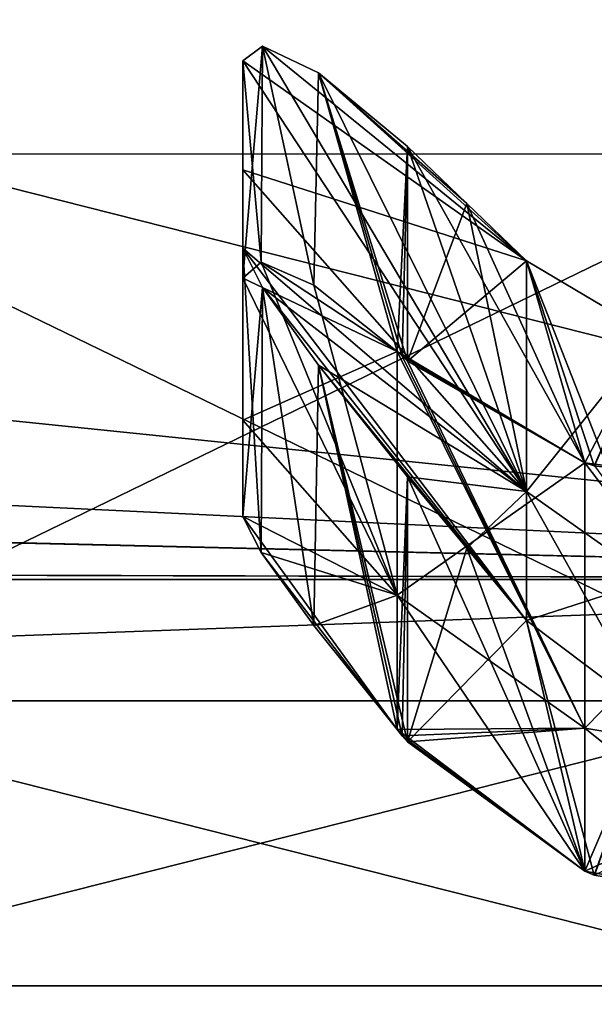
# Model space of a CAD drawing. Header units: metres. Extents: x -46 to 104, y -30 to 30.
# Tile 28 of 127: x 11.45 to 13.15, y -10.45 to -7.54. Entities that reach past the tile are written whole.
import ezdxf

# ---------------------------------------------------------------- set-up
doc = ezdxf.new("R2010")
doc.units = ezdxf.units.M
doc.layers.add('solid_122529', color=7, linetype='CONTINUOUS')

msp = doc.modelspace()

# ---------------------------------------------------------------- linework, layer by layer
at = {"layer": 'solid_122529'}
for points in [[(11.041972, -6.861111, 577.673462), (11.876332, -5.287035, 585.5), (10.383819, -7.821529, 585.5)], [(11.45173, -6.010332, 585.749756), (10.383819, -7.821529, 585.5), (11.876332, -5.287035, 585.5)], [(10.375798, -7.832165, 550.5), (11.870115, -5.300978, 550.5), (11.041972, -6.861111, 558.326477)], [(11.451614, -6.010271, 550.25), (11.870115, -5.300978, 550.5), (10.375798, -7.832165, 550.5)], [(10.5, -5.675944, 8.833496), (13.828889, -5.676729, 8.833162), (13.828889, -7.93537, 6.876038)], [(10.5, -7.935764, 6.875546), (10.5, -5.675944, 8.833496), (13.828889, -7.93537, 6.876038)], [(10.5, -5.675944, -8.833496), (10.5, -7.935764, -6.875546), (13.828889, -5.676729, -8.833162)], [(13.828889, -5.676729, 1091.16687), (10.5, -5.675944, 1091.166504), (10.5, -7.935764, 1093.124512)], [(13.828889, -7.93537, 1106.876099), (10.5, -7.935764, 1106.875488), (10.5, -5.675944, 1108.833496)], [(13.828889, -7.93537, 1106.876099), (10.5, -5.675944, 1108.833496), (13.828889, -5.676729, 1108.83313)], [(10.5, -7.935764, -6.875546), (13.828889, -7.93537, -6.876038), (13.828889, -5.676729, -8.833162)], [(13.828889, -5.676729, 1091.16687), (10.5, -7.935764, 1093.124512), (13.828889, -7.93537, 1093.123901)], [(16, -9.192387, -9.192389), (-40.5, -9.192948, -9.191648), (-40.5, -6.499179, -11.258723)], [(16, -6.499997, -11.258332), (16, -9.192387, -9.192389), (-40.5, -6.499179, -11.258723)], [(16, -6.499997, 1111.258301), (-40.5, -6.499179, 1111.258667), (-40.5, -9.192948, 1109.19165)], [(16, -9.192387, 1109.192383), (16, -6.499997, 1111.258301), (-40.5, -9.192948, 1109.19165)], [(2.251472, -8.867946, 9.505764), (16, -9.192387, 9.192389), (16, -6.499997, 11.258332)], [(4.409133, -8.017077, 10.233596), (2.251472, -8.867946, 9.505764), (16, -6.499997, 11.258332)], [(6.192521, -6.737092, 11.118074), (4.409133, -8.017077, 10.233596), (16, -6.499997, 11.258332)], [(6.215284, -6.716105, 1088.869263), (16, -6.499997, 1088.741699), (16, -9.192387, 1090.807617)], [(4.431393, -8.004786, 1089.756836), (6.215284, -6.716105, 1088.869263), (16, -9.192387, 1090.807617)], [(12.171475, -7.617017, 1103.687988), (12.113009, -7.660475, 1103.429565), (12.167589, -8.255059, 1104.142334)], [(12.171475, -7.617017, 1103.687988), (12.951815, -8.933072, 1102.902588), (12.113009, -7.660475, 1103.429565)], [(12.171475, -7.617017, 1096.312012), (12.113009, -8.302355, 1096.104126), (12.113009, -7.660475, 1096.570435)], [(12.171475, -7.617017, 1096.312012), (12.167589, -8.255059, 1095.857666), (12.113009, -8.302355, 1096.104126)], [(12.951815, -8.251217, 1095.512085), (12.171475, -7.617017, 1096.312012), (12.113009, -7.660475, 1096.570435)], [(12.171475, -7.617017, 3.687998), (12.113009, -7.660475, 3.42956), (12.167589, -8.255059, 4.142334)], [(12.171475, -7.617017, 3.687998), (12.951815, -8.933072, 2.902531), (12.113009, -7.660475, 3.42956)], [(12.171475, -7.617017, -3.687998), (12.113009, -8.302355, -3.895913), (12.113009, -7.660475, -3.42956)], [(12.171475, -7.617017, -3.687998), (12.167589, -8.255059, -4.142334), (12.113009, -8.302355, -3.895913)], [(12.951815, -8.251217, -4.487971), (12.171475, -7.617017, -3.687998), (12.113009, -7.660475, -3.42956)], [(12.171475, -7.617017, 1103.687988), (12.167589, -8.255059, 1104.142334), (12.32296, -8.323039, 1104.414307)], [(12.171475, -7.617017, 1096.312012), (12.32296, -8.323039, 1095.585693), (12.167589, -8.255059, 1095.857666)], [(12.171475, -7.617017, 3.687998), (12.167589, -8.255059, 4.142334), (12.32296, -8.323039, 4.414359)], [(12.171475, -7.617017, -3.687998), (12.32296, -8.323039, -4.414359), (12.167589, -8.255059, -4.142334)], [(12.171475, -7.617017, 1103.687988), (12.32296, -8.323039, 1104.414307), (12.336622, -7.695836, 1103.970337)], [(12.336622, -7.695836, 1096.029663), (12.32296, -8.323039, 1095.585693), (12.171475, -7.617017, 1096.312012)], [(12.171475, -7.617017, 1103.687988), (12.336622, -7.695836, 1103.970337), (12.951815, -8.933072, 1102.902588)], [(12.951815, -8.251217, 1095.512085), (12.336622, -7.695836, 1096.029663), (12.171475, -7.617017, 1096.312012)], [(12.171475, -7.617017, 3.687998), (12.32296, -8.323039, 4.414359), (12.336622, -7.695836, 3.970279)], [(12.336622, -7.695836, -3.970279), (12.32296, -8.323039, -4.414359), (12.171475, -7.617017, -3.687998)], [(12.171475, -7.617017, 3.687998), (12.336622, -7.695836, 3.970279), (12.951815, -8.933072, 2.902531)], [(12.951815, -8.251217, -4.487971), (12.336622, -7.695836, -3.970279), (12.171475, -7.617017, -3.687998)], [(12.113009, -8.722083, 1102.834106), (12.113009, -7.660475, 1103.429565), (12.113009, -7.982305, 1102.59375)], [(12.951815, -8.933072, 1102.902588), (12.113009, -7.982305, 1102.59375), (12.113009, -7.660475, 1103.429565)], [(12.113009, -8.722083, 1102.834106), (12.113009, -8.302355, 1103.895874), (12.113009, -7.660475, 1103.429565)], [(12.167589, -8.255059, 1104.142334), (12.113009, -7.660475, 1103.429565), (12.113009, -8.302355, 1103.895874)], [(12.113009, -7.660475, 1096.570435), (12.113009, -8.302355, 1096.104126), (12.113009, -8.722, 1097.165649)], [(12.113009, -7.982238, 1097.406006), (12.113009, -7.660475, 1096.570435), (12.113009, -8.722, 1097.165649)], [(12.951815, -8.251217, 1095.512085), (12.113009, -7.660475, 1096.570435), (12.113009, -7.982238, 1097.406006)], [(12.113009, -8.722083, 2.834052), (12.113009, -7.660475, 3.42956), (12.113009, -7.982305, 2.593756)], [(12.951815, -8.933072, 2.902531), (12.113009, -7.982305, 2.593756), (12.113009, -7.660475, 3.42956)], [(12.113009, -8.722083, 2.834052), (12.113009, -8.302355, 3.895913), (12.113009, -7.660475, 3.42956)], [(12.167589, -8.255059, 4.142334), (12.113009, -7.660475, 3.42956), (12.113009, -8.302355, 3.895913)], [(12.113009, -7.660475, -3.42956), (12.113009, -8.302355, -3.895913), (12.113009, -8.722, -2.834328)], [(12.113009, -7.982238, -2.593963), (12.113009, -7.660475, -3.42956), (12.113009, -8.722, -2.834328)], [(12.951815, -8.251217, -4.487971), (12.113009, -7.660475, -3.42956), (12.113009, -7.982238, -2.593963)], [(12.336622, -7.695836, 1103.970337), (12.32296, -8.323039, 1104.414307), (12.568792, -8.518709, 1104.668701)], [(12.336622, -7.695836, 1096.029663), (12.568792, -8.518709, 1095.331299), (12.32296, -8.323039, 1095.585693)], [(12.336622, -7.695836, 3.970279), (12.32296, -8.323039, 4.414359), (12.568792, -8.518709, 4.668716)], [(12.336622, -7.695836, -3.970279), (12.568792, -8.518709, -4.668716), (12.32296, -8.323039, -4.414359)], [(12.336622, -7.695836, 1103.970337), (12.568792, -8.518709, 1104.668701), (12.584155, -8.532859, 1104.68042)], [(12.59992, -7.913297, 1095.768921), (12.568792, -8.518709, 1095.331299), (12.336622, -7.695836, 1096.029663)], [(12.336622, -7.695836, 1103.970337), (12.584155, -8.532859, 1104.68042), (12.59992, -8.547141, 1104.691528)], [(12.336622, -7.695836, 1103.970337), (12.59992, -8.547141, 1104.691528), (12.59992, -7.913297, 1104.231079)], [(12.336622, -7.695836, 1103.970337), (12.59992, -7.913297, 1104.231079), (12.951815, -8.933072, 1102.902588)], [(12.336622, -7.695836, 1096.029663), (12.951815, -8.251217, 1095.512085), (12.774848, -8.081326, 1095.641235)], [(12.774848, -8.081326, 1095.641235), (12.59992, -7.913297, 1095.768921), (12.336622, -7.695836, 1096.029663)], [(12.336622, -7.695836, 3.970279), (12.568792, -8.518709, 4.668716), (12.584155, -8.532859, 4.680388)], [(12.59992, -7.913297, -4.231068), (12.568792, -8.518709, -4.668716), (12.336622, -7.695836, -3.970279)], [(12.336622, -7.695836, 3.970279), (12.584155, -8.532859, 4.680388), (12.59992, -8.547141, 4.691583)], [(12.336622, -7.695836, 3.970279), (12.59992, -8.547141, 4.691583), (12.59992, -7.913297, 4.231068)], [(12.336622, -7.695836, 3.970279), (12.59992, -7.913297, 4.231068), (12.951815, -8.933072, 2.902531)], [(12.336622, -7.695836, -3.970279), (12.951815, -8.251217, -4.487971), (12.774848, -8.081326, -4.35881)], [(12.774848, -8.081326, -4.35881), (12.59992, -7.913297, -4.231068), (12.336622, -7.695836, -3.970279)], [(10.5, -7.935764, 6.875546), (13.828889, -7.93537, 6.876038), (13.828889, -9.551136, 4.361857)], [(10.5, -9.55102, -4.361573), (13.828889, -9.551136, -4.361857), (13.828889, -7.93537, -6.876038)], [(10.5, -7.935764, -6.875546), (10.5, -9.55102, -4.361573), (13.828889, -7.93537, -6.876038)], [(13.828889, -7.93537, 1093.123901), (10.5, -7.935764, 1093.124512), (10.5, -9.55102, 1095.638428)], [(13.828889, -7.93537, 1093.123901), (10.5, -9.55102, 1095.638428), (13.828889, -9.551136, 1095.638184)], [(13.828889, -9.551136, 1104.361816), (10.5, -7.935764, 1106.875488), (13.828889, -7.93537, 1106.876099)], [(10.5, -9.55102, 4.361573), (10.5, -7.935764, 6.875546), (13.828889, -9.551136, 4.361857)], [(13.828889, -9.551136, 1104.361816), (10.5, -9.55102, 1104.361572), (10.5, -7.935764, 1106.875488)], [(12.59992, -7.913297, 1095.768921), (12.584159, -8.532862, 1095.31958), (12.568792, -8.518709, 1095.331299)], [(12.59992, -7.913297, -4.231068), (12.584159, -8.532862, -4.680391), (12.568792, -8.518709, -4.668716)], [(12.59992, -7.913297, 1095.768921), (12.59992, -8.547141, 1095.308472), (12.584159, -8.532862, 1095.31958)], [(12.59992, -7.913297, -4.231068), (12.59992, -8.547141, -4.691583), (12.584159, -8.532862, -4.680391)], [(12.59992, -7.913297, 1104.231079), (12.59992, -8.547141, 1104.691528), (13.123723, -8.847932, 1104.927124)], [(12.59992, -7.913297, 1104.231079), (13.123723, -8.847932, 1104.927124), (12.774865, -8.081343, 1104.358765)], [(12.774848, -8.081326, 1095.641235), (12.59992, -8.547141, 1095.308472), (12.59992, -7.913297, 1095.768921)], [(12.59992, -7.913297, 1104.231079), (12.774865, -8.081343, 1104.358765), (12.951815, -8.933072, 1102.902588)], [(12.59992, -7.913297, 4.231068), (12.59992, -8.547141, 4.691583), (13.123723, -8.847932, 4.927074)], [(12.59992, -7.913297, 4.231068), (13.123723, -8.847932, 4.927074), (12.774865, -8.081343, 4.358823)], [(12.774848, -8.081326, -4.35881), (12.59992, -8.547141, -4.691583), (12.59992, -7.913297, -4.231068)], [(12.59992, -7.913297, 4.231068), (12.774865, -8.081343, 4.358823), (12.951815, -8.933072, 2.902531)], [(12.113009, -7.982238, 1097.406006), (12.113009, -8.722, 1097.165649), (12.113009, -9.006707, 1098.271851)], [(12.113009, -8.2133, 1098.271851), (12.113009, -7.982238, 1097.406006), (12.113009, -9.006707, 1098.271851)], [(12.951815, -8.933072, 1097.097412), (12.113009, -7.982238, 1097.406006), (12.113009, -8.2133, 1098.271851)], [(12.951815, -8.933072, 1097.097412), (12.951815, -8.251217, 1095.512085), (12.113009, -7.982238, 1097.406006)], [(12.113009, -7.982238, -2.593963), (12.113009, -8.722, -2.834328), (12.113009, -9.006707, -1.728142)], [(12.113009, -8.2133, -1.728142), (12.113009, -7.982238, -2.593963), (12.113009, -9.006707, -1.728142)], [(12.951815, -8.933072, -2.902531), (12.113009, -7.982238, -2.593963), (12.113009, -8.2133, -1.728142)], [(12.951815, -8.933072, -2.902531), (12.951815, -8.251217, -4.487971), (12.113009, -7.982238, -2.593963)], [(12.113009, -8.722083, 1102.834106), (12.113009, -7.982305, 1102.59375), (12.113009, -8.2133, 1101.728149)], [(12.951815, -8.933072, 1102.902588), (12.113009, -8.2133, 1101.728149), (12.113009, -7.982305, 1102.59375)], [(12.113009, -8.722083, 2.834052), (12.113009, -7.982305, 2.593756), (12.113009, -8.2133, 1.728142)], [(12.951815, -8.933072, 2.902531), (12.113009, -8.2133, 1.728142), (12.113009, -7.982305, 2.593756)], [(2.264904, -8.864511, 1090.491089), (4.431393, -8.004786, 1089.756836), (16, -9.192387, 1090.807617)], [(12.951815, -8.251217, 1095.512085), (12.59992, -8.547141, 1095.308472), (12.774848, -8.081326, 1095.641235)], [(12.951815, -8.251217, -4.487971), (12.59992, -8.547141, -4.691583), (12.774848, -8.081326, -4.35881)], [(12.774865, -8.081343, 1104.358765), (13.123723, -8.847932, 1104.927124), (12.951815, -8.251217, 1104.487915)], [(12.774865, -8.081343, 1104.358765), (12.951815, -8.251217, 1104.487915), (12.951815, -8.933072, 1102.902588)], [(12.774865, -8.081343, 4.358823), (13.123723, -8.847932, 4.927074), (12.951815, -8.251217, 4.487971)], [(12.774865, -8.081343, 4.358823), (12.951815, -8.251217, 4.487971), (12.951815, -8.933072, 2.902531)], [(12.113009, -9.006707, 1101.728149), (12.113009, -8.722083, 1102.834106), (12.113009, -8.2133, 1101.728149)], [(12.171475, -8.330048, 1101.49353), (12.113009, -9.006707, 1101.728149), (12.113009, -8.2133, 1101.728149)], [(12.951815, -8.933072, 1102.902588), (12.951815, -9.313337, 1101.219116), (12.113009, -8.2133, 1101.728149)], [(12.171475, -8.330048, 1101.49353), (12.113009, -8.2133, 1101.728149), (12.951815, -9.313337, 1101.219116)], [(12.167589, -9.113287, 1098.499023), (12.113009, -8.2133, 1098.271851), (12.113009, -9.006707, 1098.271851)], [(12.171475, -8.330048, 1098.50647), (12.113009, -8.2133, 1098.271851), (12.167589, -9.113287, 1098.499023)], [(12.171475, -8.330048, 1098.50647), (12.951815, -8.933072, 1097.097412), (12.113009, -8.2133, 1098.271851)], [(12.113009, -9.006707, 1.728142), (12.113009, -8.722083, 2.834052), (12.113009, -8.2133, 1.728142)], [(12.171475, -8.330048, 1.493518), (12.113009, -9.006707, 1.728142), (12.113009, -8.2133, 1.728142)], [(12.951815, -8.933072, 2.902531), (12.951815, -9.313337, 1.219098), (12.113009, -8.2133, 1.728142)], [(12.171475, -8.330048, 1.493518), (12.113009, -8.2133, 1.728142), (12.951815, -9.313337, 1.219098)], [(12.167589, -9.113287, -1.500983), (12.113009, -8.2133, -1.728142), (12.113009, -9.006707, -1.728142)], [(12.171475, -8.330048, -1.493518), (12.113009, -8.2133, -1.728142), (12.167589, -9.113287, -1.500983)], [(12.171475, -8.330048, -1.493518), (12.951815, -8.933072, -2.902531), (12.113009, -8.2133, -1.728142)], [(12.568792, -8.518709, 1104.668701), (12.167589, -8.255059, 1104.142334), (12.113009, -8.302355, 1103.895874)], [(12.167589, -8.255059, 1095.857666), (12.568792, -9.238735, 1096.998169), (12.113009, -8.302355, 1096.104126)], [(12.568792, -8.518709, 4.668716), (12.167589, -8.255059, 4.142334), (12.113009, -8.302355, 3.895913)], [(12.167589, -8.255059, -4.142334), (12.568792, -9.238735, -3.001847), (12.113009, -8.302355, -3.895913)], [(12.568792, -8.518709, 1104.668701), (12.32296, -8.323039, 1104.414307), (12.167589, -8.255059, 1104.142334)], [(12.167589, -8.255059, 1095.857666), (12.32296, -8.323039, 1095.585693), (12.568792, -9.238735, 1096.998169)], [(12.568792, -8.518709, 4.668716), (12.32296, -8.323039, 4.414359), (12.167589, -8.255059, 4.142334)], [(12.167589, -8.255059, -4.142334), (12.32296, -8.323039, -4.414359), (12.568792, -9.238735, -3.001847)], [(12.951815, -8.251217, 1095.512085), (13.12372, -8.847929, 1095.072876), (12.59992, -8.547141, 1095.308472)], [(12.951815, -8.251217, -4.487971), (13.12372, -8.847929, -4.927073), (12.59992, -8.547141, -4.691583)], [(12.951815, -8.251217, 1104.487915), (13.123723, -8.847932, 1104.927124), (13.151624, -8.857116, 1104.934692)], [(13.321526, -8.471086, 1104.659668), (12.951815, -8.251217, 1104.487915), (13.151624, -8.857116, 1104.934692)], [(13.321472, -8.471069, 1095.340332), (13.12372, -8.847929, 1095.072876), (12.951815, -8.251217, 1095.512085)], [(13.321779, -9.195023, 1102.987671), (12.951815, -8.933072, 1102.902588), (12.951815, -8.251217, 1104.487915)], [(13.321526, -8.471086, 1104.659668), (13.321779, -9.195023, 1102.987671), (12.951815, -8.251217, 1104.487915)], [(13.321472, -8.471069, 1095.340332), (12.951815, -8.251217, 1095.512085), (12.951815, -8.933072, 1097.097412)], [(12.951815, -8.251217, 4.487971), (13.123723, -8.847932, 4.927074), (13.151624, -8.857116, 4.93465)], [(13.321526, -8.471086, 4.659682), (12.951815, -8.251217, 4.487971), (13.151624, -8.857116, 4.93465)], [(13.321472, -8.471069, -4.659668), (13.12372, -8.847929, -4.927073), (12.951815, -8.251217, -4.487971)], [(13.321779, -9.195023, 2.987636), (12.951815, -8.933072, 2.902531), (12.951815, -8.251217, 4.487971)], [(13.321526, -8.471086, 4.659682), (13.321779, -9.195023, 2.987636), (12.951815, -8.251217, 4.487971)], [(13.321472, -8.471069, -4.659668), (12.951815, -8.251217, -4.487971), (12.951815, -8.933072, -2.902531)], [(12.568792, -8.518709, 1104.668701), (12.113009, -8.302355, 1103.895874), (12.113009, -8.722083, 1102.834106)], [(12.568792, -9.238735, 1096.998169), (12.113009, -8.722, 1097.165649), (12.113009, -8.302355, 1096.104126)], [(12.568792, -8.518709, 4.668716), (12.113009, -8.302355, 3.895913), (12.113009, -8.722083, 2.834052)], [(12.568792, -9.238735, -3.001847), (12.113009, -8.722, -2.834328), (12.113009, -8.302355, -3.895913)], [(12.171475, -8.330048, 1101.49353), (12.167589, -9.113287, 1101.500977), (12.113009, -9.006707, 1101.728149)], [(12.171475, -8.330048, 1.493518), (12.167589, -9.113287, 1.500983), (12.113009, -9.006707, 1.728142)], [(12.171475, -8.330048, 1101.49353), (12.32296, -9.328175, 1101.320923), (12.167589, -9.113287, 1101.500977)], [(12.171475, -8.330048, 1098.50647), (12.167589, -9.113287, 1098.499023), (12.32296, -9.328175, 1098.679077)], [(12.171475, -8.330048, 1.493518), (12.32296, -9.328175, 1.320868), (12.167589, -9.113287, 1.500983)], [(12.171475, -8.330048, -1.493518), (12.167589, -9.113287, -1.500983), (12.32296, -9.328175, -1.320868)], [(12.336622, -8.559733, 1101.311523), (12.32296, -9.328175, 1101.320923), (12.171475, -8.330048, 1101.49353)], [(12.171475, -8.330048, 1098.50647), (12.32296, -9.328175, 1098.679077), (12.336622, -8.559733, 1098.688477)], [(12.336622, -8.559733, 1101.311523), (12.171475, -8.330048, 1101.49353), (12.951815, -9.313337, 1101.219116)], [(12.171475, -8.330048, 1098.50647), (12.336622, -8.559733, 1098.688477), (12.951815, -8.933072, 1097.097412)], [(12.336622, -8.559733, 1.311476), (12.32296, -9.328175, 1.320868), (12.171475, -8.330048, 1.493518)], [(12.171475, -8.330048, -1.493518), (12.32296, -9.328175, -1.320868), (12.336622, -8.559733, -1.311476)], [(12.336622, -8.559733, 1.311476), (12.171475, -8.330048, 1.493518), (12.951815, -9.313337, 1.219098)], [(12.171475, -8.330048, -1.493518), (12.336622, -8.559733, -1.311476), (12.951815, -8.933072, -2.902531)], [(12.32296, -8.323039, 1095.585693), (12.568792, -8.518709, 1095.331299), (12.568792, -9.238735, 1096.998169)], [(12.32296, -8.323039, -4.414359), (12.568792, -8.518709, -4.668716), (12.568792, -9.238735, -3.001847)], [(13.321472, -8.471069, 1095.340332), (12.951815, -8.933072, 1097.097412), (13.321779, -9.195018, 1097.012329)], [(13.321472, -8.471069, -4.659668), (12.951815, -8.933072, -2.902531), (13.321779, -9.195018, -2.98765)], [(13.321472, -8.471069, 1095.340332), (13.152021, -8.857242, 1095.065186), (13.12372, -8.847929, 1095.072876)], [(13.321472, -8.471069, -4.659668), (13.152021, -8.857242, -4.934754), (13.12372, -8.847929, -4.927073)], [(13.321526, -8.471086, 1104.659668), (13.151624, -8.857116, 1104.934692), (13.805645, -8.937024, 1105.013916)], [(13.321526, -8.471086, 4.659682), (13.151624, -8.857116, 4.93465), (13.805645, -8.937024, 5.013876)], [(12.568792, -9.238735, 1103.001831), (12.568792, -8.518709, 1104.668701), (12.113009, -8.722083, 1102.834106)], [(12.568792, -9.238735, 3.001847), (12.568792, -8.518709, 4.668716), (12.113009, -8.722083, 2.834052)], [(13.123723, -8.847932, 1104.927124), (12.568792, -8.518709, 1104.668701), (12.568792, -9.238735, 1103.001831)], [(13.123723, -8.847932, 1104.927124), (12.584155, -8.532859, 1104.68042), (12.568792, -8.518709, 1104.668701)], [(13.123739, -9.63166, 1096.870483), (12.568792, -9.238735, 1096.998169), (12.568792, -8.518709, 1095.331299)], [(12.584159, -8.532862, 1095.31958), (13.123739, -9.63166, 1096.870483), (12.568792, -8.518709, 1095.331299)], [(13.123723, -8.847932, 4.927074), (12.568792, -8.518709, 4.668716), (12.568792, -9.238735, 3.001847)], [(13.123723, -8.847932, 4.927074), (12.584155, -8.532859, 4.680388), (12.568792, -8.518709, 4.668716)], [(13.123739, -9.63166, -3.129511), (12.568792, -9.238735, -3.001847), (12.568792, -8.518709, -4.668716)], [(12.584159, -8.532862, -4.680391), (13.123739, -9.63166, -3.129511), (12.568792, -8.518709, -4.668716)], [(13.123723, -8.847932, 1104.927124), (12.59992, -8.547141, 1104.691528), (12.584155, -8.532859, 1104.68042)], [(13.123723, -8.847932, 4.927074), (12.59992, -8.547141, 4.691583), (12.584155, -8.532859, 4.680388)], [(12.584159, -8.532862, 1095.31958), (12.59992, -8.547141, 1095.308472), (13.123739, -9.63166, 1096.870483)], [(12.584159, -8.532862, -4.680391), (12.59992, -8.547141, -4.691583), (13.123739, -9.63166, -3.129511)], [(12.59992, -8.547141, 1095.308472), (13.12372, -8.847929, 1095.072876), (13.123739, -9.63166, 1096.870483)], [(12.59992, -8.547141, -4.691583), (13.12372, -8.847929, -4.927073), (13.123739, -9.63166, -3.129511)], [(12.336622, -8.559733, 1101.311523), (12.568792, -9.635983, 1101.230103), (12.32296, -9.328175, 1101.320923)], [(12.336622, -8.559733, 1098.688477), (12.32296, -9.328175, 1098.679077), (12.568792, -9.635983, 1098.769897)], [(12.336622, -8.559733, 1.311476), (12.568792, -9.635983, 1.230101), (12.32296, -9.328175, 1.320868)], [(12.336622, -8.559733, -1.311476), (12.32296, -9.328175, -1.320868), (12.568792, -9.635983, -1.230101)], [(12.336622, -8.559733, 1101.311523), (12.59992, -8.888951, 1101.228271), (12.568792, -9.635983, 1101.230103)], [(12.336622, -8.559733, 1098.688477), (12.568792, -9.635983, 1098.769897), (12.584155, -9.654291, 1098.770996)], [(12.336622, -8.559733, 1098.688477), (12.584155, -9.654291, 1098.770996), (12.59992, -9.672426, 1098.771729)], [(12.336622, -8.559733, 1098.688477), (12.59992, -9.672426, 1098.771729), (12.59992, -8.888951, 1098.771729)], [(12.774848, -9.099975, 1101.223755), (12.59992, -8.888951, 1101.228271), (12.336622, -8.559733, 1101.311523)], [(12.336622, -8.559733, 1101.311523), (12.951815, -9.313337, 1101.219116), (12.774848, -9.099975, 1101.223755)], [(12.336622, -8.559733, 1098.688477), (12.59992, -8.888951, 1098.771729), (12.951815, -8.933072, 1097.097412)], [(12.336622, -8.559733, 1.311476), (12.59992, -8.888951, 1.228313), (12.568792, -9.635983, 1.230101)], [(12.336622, -8.559733, -1.311476), (12.568792, -9.635983, -1.230101), (12.584155, -9.654291, -1.228975)], [(12.336622, -8.559733, -1.311476), (12.584155, -9.654291, -1.228975), (12.59992, -9.672426, -1.228313)], [(12.336622, -8.559733, -1.311476), (12.59992, -9.672426, -1.228313), (12.59992, -8.888951, -1.228313)], [(12.774848, -9.099975, 1.223732), (12.59992, -8.888951, 1.228313), (12.336622, -8.559733, 1.311476)], [(12.336622, -8.559733, 1.311476), (12.951815, -9.313337, 1.219098), (12.774848, -9.099975, 1.223732)], [(12.336622, -8.559733, -1.311476), (12.59992, -8.888951, -1.228313), (12.951815, -8.933072, -2.902531)], [(12.568792, -9.238735, 1096.998169), (12.113009, -9.006707, 1098.271851), (12.113009, -8.722, 1097.165649)], [(12.568792, -9.238735, -3.001847), (12.113009, -9.006707, -1.728142), (12.113009, -8.722, -2.834328)], [(12.568792, -9.238735, 1103.001831), (12.113009, -8.722083, 1102.834106), (12.113009, -9.006707, 1101.728149)], [(12.568792, -9.238735, 3.001847), (12.113009, -8.722083, 2.834052), (12.113009, -9.006707, 1.728142)], [(2.264904, -8.864511, 1090.491089), (16, -9.192387, 1090.807617), (0, -9.15, 1090.765381)], [(2.251472, -8.867946, 9.505764), (0, -9.15, 9.234582), (16, -9.192387, 9.192389)], [(13.123739, -9.631656, 1103.129517), (13.123723, -8.847932, 1104.927124), (12.568792, -9.238735, 1103.001831)], [(13.123739, -9.631656, 3.12952), (13.123723, -8.847932, 4.927074), (12.568792, -9.238735, 3.001847)], [(13.805773, -9.745878, 1096.833374), (13.123739, -9.63166, 1096.870483), (13.12372, -8.847929, 1095.072876)], [(13.152021, -8.857242, 1095.065186), (13.805773, -9.745878, 1096.833374), (13.12372, -8.847929, 1095.072876)], [(13.805773, -9.745878, -3.166623), (13.123739, -9.63166, -3.129511), (13.12372, -8.847929, -4.927073)], [(13.152021, -8.857242, -4.934754), (13.805773, -9.745878, -3.166623), (13.12372, -8.847929, -4.927073)], [(13.805645, -8.937024, 1105.013916), (13.123723, -8.847932, 1104.927124), (13.123739, -9.631656, 1103.129517)], [(13.151624, -8.857116, 1104.934692), (13.123723, -8.847932, 1104.927124), (13.805645, -8.937024, 1105.013916)], [(13.805645, -8.937024, 5.013876), (13.123723, -8.847932, 4.927074), (13.123739, -9.631656, 3.12952)], [(13.151624, -8.857116, 4.93465), (13.123723, -8.847932, 4.927074), (13.805645, -8.937024, 5.013876)], [(12.59992, -8.888951, 1101.228271), (12.584159, -9.654295, 1101.229004), (12.568792, -9.635983, 1101.230103)], [(12.59992, -8.888951, 1.228313), (12.584159, -9.654295, 1.228975), (12.568792, -9.635983, 1.230101)], [(12.59992, -8.888951, 1101.228271), (12.59992, -9.672426, 1101.228271), (12.584159, -9.654295, 1101.229004)], [(12.59992, -8.888951, 1.228313), (12.59992, -9.672426, 1.228313), (12.584159, -9.654295, 1.228975)], [(12.774848, -9.099975, 1101.223755), (12.59992, -9.672426, 1101.228271), (12.59992, -8.888951, 1101.228271)], [(12.59992, -8.888951, 1098.771729), (12.59992, -9.672426, 1098.771729), (13.123723, -10.054189, 1098.7854)], [(12.59992, -8.888951, 1098.771729), (13.123723, -10.054189, 1098.7854), (12.774865, -9.099996, 1098.776245)], [(12.59992, -8.888951, 1098.771729), (12.774865, -9.099996, 1098.776245), (12.951815, -8.933072, 1097.097412)], [(12.774848, -9.099975, 1.223732), (12.59992, -9.672426, 1.228313), (12.59992, -8.888951, 1.228313)], [(12.59992, -8.888951, -1.228313), (12.59992, -9.672426, -1.228313), (13.123723, -10.054189, -1.214597)], [(12.59992, -8.888951, -1.228313), (13.123723, -10.054189, -1.214597), (12.774865, -9.099996, -1.223732)], [(12.59992, -8.888951, -1.228313), (12.774865, -9.099996, -1.223732), (12.951815, -8.933072, -2.902531)], [(12.774865, -9.099996, 1098.776245), (12.951815, -9.313337, 1098.780884), (12.951815, -8.933072, 1097.097412)], [(12.774865, -9.099996, -1.223732), (12.951815, -9.313337, -1.219098), (12.951815, -8.933072, -2.902531)], [(13.321472, -9.592123, 1101.209473), (12.951815, -9.313337, 1101.219116), (12.951815, -8.933072, 1102.902588)], [(13.321779, -9.195023, 1102.987671), (13.321472, -9.592123, 1101.209473), (12.951815, -8.933072, 1102.902588)], [(13.321779, -9.195018, 1097.012329), (12.951815, -8.933072, 1097.097412), (12.951815, -9.313337, 1098.780884)], [(13.321472, -9.592123, 1.209419), (12.951815, -9.313337, 1.219098), (12.951815, -8.933072, 2.902531)], [(13.321779, -9.195023, 2.987636), (13.321472, -9.592123, 1.209419), (12.951815, -8.933072, 2.902531)], [(13.321779, -9.195018, -2.98765), (12.951815, -8.933072, -2.902531), (12.951815, -9.313337, -1.219098)], [(13.805645, -8.937024, 1105.013916), (13.123739, -9.631656, 1103.129517), (13.805773, -9.745875, 1103.166626)], [(13.805645, -8.937024, 5.013876), (13.123739, -9.631656, 3.12952), (13.805773, -9.745875, 3.166632)], [(12.167589, -9.113287, 1101.500977), (12.568792, -9.238735, 1103.001831), (12.113009, -9.006707, 1101.728149)], [(12.568792, -9.238735, 1096.998169), (12.568792, -9.635983, 1098.769897), (12.113009, -9.006707, 1098.271851)], [(12.167589, -9.113287, 1098.499023), (12.113009, -9.006707, 1098.271851), (12.568792, -9.635983, 1098.769897)], [(12.167589, -9.113287, 1.500983), (12.568792, -9.238735, 3.001847), (12.113009, -9.006707, 1.728142)], [(12.568792, -9.238735, -3.001847), (12.568792, -9.635983, -1.230101), (12.113009, -9.006707, -1.728142)], [(12.167589, -9.113287, -1.500983), (12.113009, -9.006707, -1.728142), (12.568792, -9.635983, -1.230101)], [(12.951815, -9.313337, 1101.219116), (12.59992, -9.672426, 1101.228271), (12.774848, -9.099975, 1101.223755)], [(12.951815, -9.313337, 1.219098), (12.59992, -9.672426, 1.228313), (12.774848, -9.099975, 1.223732)], [(12.774865, -9.099996, 1098.776245), (13.123723, -10.054189, 1098.7854), (12.951815, -9.313337, 1098.780884)], [(12.774865, -9.099996, -1.223732), (13.123723, -10.054189, -1.214597), (12.951815, -9.313337, -1.219098)], [(12.167589, -9.113287, 1101.500977), (12.32296, -9.328175, 1101.320923), (12.568792, -9.238735, 1103.001831)], [(12.32296, -9.328175, 1098.679077), (12.167589, -9.113287, 1098.499023), (12.568792, -9.635983, 1098.769897)], [(12.167589, -9.113287, 1.500983), (12.32296, -9.328175, 1.320868), (12.568792, -9.238735, 3.001847)], [(12.32296, -9.328175, -1.320868), (12.167589, -9.113287, -1.500983), (12.568792, -9.635983, -1.230101)], [(0, -9.15, 9.234582), (-40.5, -9.192948, 9.191648), (16, -9.192387, 9.192389)], [(16, -9.192387, 1090.807617), (-40.5, -9.192948, 1090.80835), (0, -9.15, 1090.765381)], [(16, -9.192387, 9.192389), (-40.5, -9.192948, 9.191648), (-40.5, -11.257812, 6.50054)], [(16, -11.258329, 6.500001), (16, -9.192387, 9.192389), (-40.5, -11.257812, 6.50054)], [(16, -9.192387, -9.192389), (16, -11.258329, -6.500001), (-40.5, -9.192948, -9.191648)], [(16, -9.192387, 1109.192383), (-40.5, -9.192948, 1109.19165), (-40.5, -11.257812, 1106.500488)], [(16, -11.258329, 1106.5), (16, -9.192387, 1109.192383), (-40.5, -11.257812, 1106.500488)], [(16, -9.192387, 1090.807617), (16, -11.258329, 1093.5), (-40.5, -9.192948, 1090.80835)], [(16, -11.258329, -6.500001), (-40.5, -11.257812, -6.50054), (-40.5, -9.192948, -9.191648)], [(16, -11.258329, 1093.5), (-40.5, -11.257812, 1093.499512), (-40.5, -9.192948, 1090.80835)], [(13.321779, -9.195018, 1097.012329), (12.951815, -9.313337, 1098.780884), (13.321526, -9.592145, 1098.790527)], [(13.321779, -9.195018, -2.98765), (12.951815, -9.313337, -1.219098), (13.321526, -9.592145, -1.209417)], [(12.32296, -9.328175, 1101.320923), (12.568792, -9.635983, 1101.230103), (12.568792, -9.238735, 1103.001831)], [(12.32296, -9.328175, 1.320868), (12.568792, -9.635983, 1.230101), (12.568792, -9.238735, 3.001847)], [(13.123739, -9.631656, 1103.129517), (12.568792, -9.238735, 1103.001831), (12.568792, -9.635983, 1101.230103)], [(13.123723, -10.054189, 1098.7854), (12.568792, -9.635983, 1098.769897), (12.568792, -9.238735, 1096.998169)], [(13.123739, -9.63166, 1096.870483), (13.123723, -10.054189, 1098.7854), (12.568792, -9.238735, 1096.998169)], [(13.123739, -9.631656, 3.12952), (12.568792, -9.238735, 3.001847), (12.568792, -9.635983, 1.230101)], [(13.123723, -10.054189, -1.214597), (12.568792, -9.635983, -1.230101), (12.568792, -9.238735, -3.001847)], [(13.123739, -9.63166, -3.129511), (13.123723, -10.054189, -1.214597), (12.568792, -9.238735, -3.001847)], [(12.951815, -9.313337, 1101.219116), (13.12372, -10.054186, 1101.2146), (12.59992, -9.672426, 1101.228271)], [(12.951815, -9.313337, 1.219098), (13.12372, -10.054186, 1.214597), (12.59992, -9.672426, 1.228313)], [(13.321472, -9.592123, 1101.209473), (13.12372, -10.054186, 1101.2146), (12.951815, -9.313337, 1101.219116)], [(12.951815, -9.313337, 1098.780884), (13.123723, -10.054189, 1098.7854), (13.151624, -10.066072, 1098.786133)], [(13.321526, -9.592145, 1098.790527), (12.951815, -9.313337, 1098.780884), (13.151624, -10.066072, 1098.786133)], [(13.321472, -9.592123, 1.209419), (13.12372, -10.054186, 1.214597), (12.951815, -9.313337, 1.219098)], [(12.951815, -9.313337, -1.219098), (13.123723, -10.054189, -1.214597), (13.151624, -10.066072, -1.213866)], [(13.321526, -9.592145, -1.209417), (12.951815, -9.313337, -1.219098), (13.151624, -10.066072, -1.213866)], [(10.5, -9.55102, 4.361573), (13.828889, -9.551136, 4.361857), (13.828889, -10.393126, 1.494306)], [(10.5, -10.39292, 1.495167), (10.5, -9.55102, 4.361573), (13.828889, -10.393126, 1.494306)], [(10.5, -9.55102, -4.361573), (10.5, -10.39292, -1.495167), (13.828889, -9.551136, -4.361857)], [(13.828889, -9.551136, 1095.638184), (10.5, -9.55102, 1095.638428), (10.5, -10.39292, 1098.504883)], [(13.828889, -10.393126, 1101.494263), (10.5, -10.39292, 1101.495117), (10.5, -9.55102, 1104.361572)], [(13.828889, -10.393126, 1101.494263), (10.5, -9.55102, 1104.361572), (13.828889, -9.551136, 1104.361816)], [(10.5, -10.39292, -1.495167), (13.828889, -10.393126, -1.494306), (13.828889, -9.551136, -4.361857)], [(13.828889, -9.551136, 1095.638184), (10.5, -10.39292, 1098.504883), (13.828889, -10.393126, 1098.505737)], [(13.321472, -9.592123, 1101.209473), (13.152021, -10.066235, 1101.213867), (13.12372, -10.054186, 1101.2146)], [(13.321472, -9.592123, 1.209419), (13.152021, -10.066235, 1.213856), (13.12372, -10.054186, 1.214597)], [(13.321526, -9.592145, 1098.790527), (13.151624, -10.066072, 1098.786133), (13.805645, -10.177287, 1098.803223)], [(13.321526, -9.592145, -1.209417), (13.151624, -10.066072, -1.213866), (13.805645, -10.177287, -1.19674)], [(12.584159, -9.654295, 1101.229004), (13.123739, -9.631656, 1103.129517), (12.568792, -9.635983, 1101.230103)], [(12.584159, -9.654295, 1.228975), (13.123739, -9.631656, 3.12952), (12.568792, -9.635983, 1.230101)], [(12.584155, -9.654291, 1098.770996), (12.568792, -9.635983, 1098.769897), (13.123723, -10.054189, 1098.7854)], [(12.584155, -9.654291, -1.228975), (12.568792, -9.635983, -1.230101), (13.123723, -10.054189, -1.214597)], [(12.584155, -9.654291, 1098.770996), (13.123723, -10.054189, 1098.7854), (12.59992, -9.672426, 1098.771729)], [(12.584155, -9.654291, -1.228975), (13.123723, -10.054189, -1.214597), (12.59992, -9.672426, -1.228313)], [(12.584159, -9.654295, 1101.229004), (12.59992, -9.672426, 1101.228271), (13.123739, -9.631656, 1103.129517)], [(12.584159, -9.654295, 1.228975), (12.59992, -9.672426, 1.228313), (13.123739, -9.631656, 3.12952)], [(12.59992, -9.672426, 1101.228271), (13.12372, -10.054186, 1101.2146), (13.123739, -9.631656, 1103.129517)], [(12.59992, -9.672426, 1.228313), (13.12372, -10.054186, 1.214597), (13.123739, -9.631656, 3.12952)], [(13.805773, -9.745875, 1103.166626), (13.123739, -9.631656, 1103.129517), (13.12372, -10.054186, 1101.2146)], [(13.805773, -9.745875, 3.166632), (13.123739, -9.631656, 3.12952), (13.12372, -10.054186, 1.214597)], [(13.805645, -10.177287, 1098.803223), (13.123723, -10.054189, 1098.7854), (13.123739, -9.63166, 1096.870483)], [(13.805645, -10.177287, -1.19674), (13.123723, -10.054189, -1.214597), (13.123739, -9.63166, -3.129511)], [(13.805645, -10.177287, 1098.803223), (13.123739, -9.63166, 1096.870483), (13.805773, -9.745878, 1096.833374)], [(13.805645, -10.177287, -1.19674), (13.123739, -9.63166, -3.129511), (13.805773, -9.745878, -3.166623)], [(13.152021, -10.066235, 1101.213867), (13.805773, -9.745875, 1103.166626), (13.12372, -10.054186, 1101.2146)], [(13.152021, -10.066235, 1.213856), (13.805773, -9.745875, 3.166632), (13.12372, -10.054186, 1.214597)], [(13.151624, -10.066072, 1098.786133), (13.123723, -10.054189, 1098.7854), (13.805645, -10.177287, 1098.803223)], [(13.151624, -10.066072, -1.213866), (13.123723, -10.054189, -1.214597), (13.805645, -10.177287, -1.19674)], [(10.5, -10.39292, 1.495167), (13.828889, -10.393126, 1.494306), (13.828889, -10.393126, -1.494306)], [(10.5, -10.39292, -1.495167), (10.5, -10.39292, 1.495167), (13.828889, -10.393126, -1.494306)], [(13.828889, -10.393126, 1098.505737), (10.5, -10.39292, 1098.504883), (10.5, -10.39292, 1101.495117)], [(13.828889, -10.393126, 1098.505737), (10.5, -10.39292, 1101.495117), (13.828889, -10.393126, 1101.494263)]]:
    msp.add_3dface(points, dxfattribs=at)

doc.saveas('drawing.dxf')
